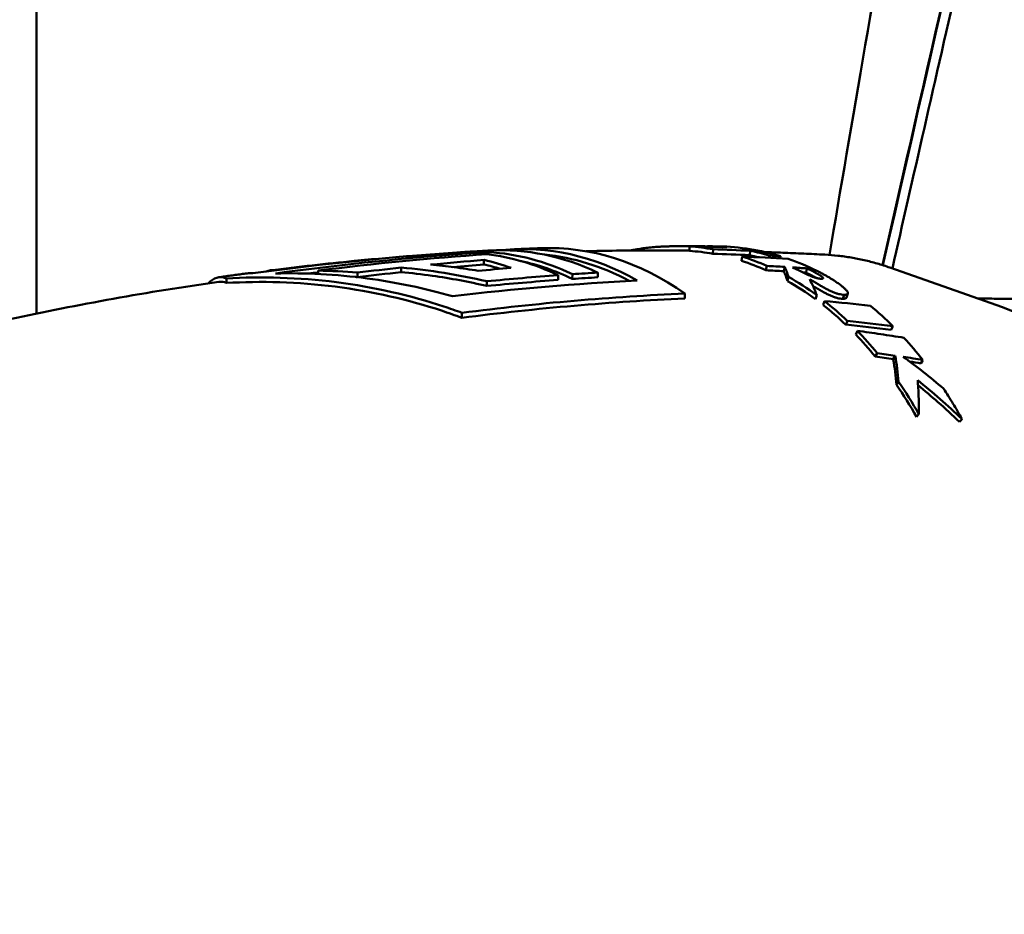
# Model space of a CAD drawing. Header units: millimetres. Extents: x 0 to 6049, y -120 to 1682.
# Tile 168 of 256: x 1300 to 1322, y 1385 to 1405. Entities that reach past the tile are written whole.
import ezdxf

# ---------------------------------------------------------------- set-up
doc = ezdxf.new("R2010")
doc.units = ezdxf.units.MM
doc.header["$LTSCALE"] = 2
doc.layers.add('Sichtbar (ISO)', color=7, linetype='Continuous', lineweight=50)

msp = doc.modelspace()

# ---------------------------------------------------------------- linework, layer by layer
at = {"layer": 'Sichtbar (ISO)'}
for p, q in [((1300.157, 1404.095), (1300.157, 1398.672)), ((1314.789, 1400.076), (1314.792, 1400.176)), ((1315.196, 1400.169), (1315.196, 1400.18)), ((1315.311, 1400.012), (1315.319, 1400.111)), ((1316.143, 1399.979), (1316.153, 1400.078)), ((1310.185, 1399.872), (1310.184, 1399.771)), ((1310.287, 1400.048), (1310.287, 1399.997)), ((1315.957, 1399.852), (1315.971, 1399.95)), ((1316.569, 1399.922), (1316.576, 1399.971)), ((1316.822, 1399.909), (1316.829, 1399.955)), ((1305.402, 1399.64), (1305.402, 1399.626)), ((1306.471, 1399.633), (1306.47, 1399.558)), ((1308.329, 1399.701), (1308.328, 1399.599)), ((1316.504, 1399.643), (1316.523, 1399.739)), ((1316.904, 1399.62), (1316.924, 1399.716)), ((1317.401, 1399.588), (1317.421, 1399.684)), ((1321.804, 1398.812), (1319.28, 1399.7)), ((1304.414, 1399.457), (1304.413, 1399.356)), ((1307.352, 1399.589), (1307.351, 1399.487)), ((1311.845, 1399.53), (1311.844, 1399.425)), ((1312.166, 1399.552), (1312.164, 1399.447)), ((1312.734, 1399.588), (1312.733, 1399.483)), ((1316.985, 1399.401), (1317.009, 1399.494)), ((1310.249, 1399.394), (1310.247, 1399.289)), ((1314.686, 1399.12), (1314.685, 1399.01)), ((1317.613, 1398.993), (1317.642, 1399.083)), ((1318.229, 1399.003), (1318.258, 1399.093)), ((1318.338, 1399.12), (1318.309, 1399.03)), ((1317.784, 1398.863), (1317.815, 1398.951)), ((1321.695, 1398.87), (1321.695, 1398.87)), ((1321.828, 1398.87), (1321.828, 1398.87)), ((1309.692, 1398.688), (1309.69, 1398.576)), ((1318.291, 1398.422), (1318.327, 1398.507)), ((1319.311, 1398.304), (1319.348, 1398.387)), ((1318.514, 1398.201), (1318.552, 1398.284)), ((1318.953, 1397.708), (1318.995, 1397.786)), ((1319.357, 1397.646), (1319.4, 1397.723)), ((1319.977, 1397.554), (1320.021, 1397.63)), ((1319.878, 1396.354), (1319.928, 1396.42))]:
    msp.add_line(p, q, dxfattribs=at)
for centre, major_axis, ratio, start_param, end_param in [((1310.474, 1389.304), (0.181, 10.785), 0.66535, 5.988004, 6.330751), ((1310.97, 1389.296), (0.181, 10.819), 0.66535, 5.932224, 6.362694), ((1311.538, 1389.286), (0.182, 10.853), 0.66535, 5.857435, 6.31989), ((1314.715, 1316.821), (-0.978, 83.356), 0.867074, 6.263009, 6.269576), ((1314.435, 1389.237), (0.052, 10.85), 0.664854, 6.168636, 6.241292), ((1314.435, 1389.238), (0.052, 10.949), 0.664853, 6.168629, 6.241293), ((1313.022, 1319.568), (3.527, 80.556), 0.87291, 0.013104, 0.024963), ((1315.067, 1389.228), (0.169, 10.952), 0.665354, 6.229437, 6.288641), ((1311.34, 1319.663), (8.15, 80.168), 0.871921, 0.047639, 0.059504), ((1315.259, 1389.224), (0.204, 10.952), 0.665449, 6.094151, 6.285035), ((1315.067, 1389.227), (0.169, 10.952), 0.665255, 6.097744, 6.156827), ((1313.555, 1282.759), (0.845, 117.422), 0.746517, 0.052697, 0.107329), ((1314.344, 1283.022), (0.842, 117.131), 0.746517, 0.056486, 0.099794), ((1314.861, 1283.969), (0.826, 116.098), 0.746519, 0.063497, 0.077363), ((1309.906, 1389.314), (0.18, 10.742), 0.66535, 0.042616, 0.065766), ((1309.018, 1389.329), (0.179, 10.665), 0.66535, 6.055896, 6.143089), ((1309.586, 1389.319), (0.179, 10.716), 0.66535, 5.985985, 6.215244), ((1309.906, 1389.314), (0.18, 10.742), 0.66535, 5.986756, 6.254953), ((1309.906, 1389.314), (0.178, 10.642), 0.66535, 5.983815, 6.151749), ((1310.97, 1389.296), (0.179, 10.719), 0.66535, 5.955108, 6.228523), ((1311.325, 1319.463), (8.185, 80.266), 0.87106, 0.048052, 0.059887), ((1314.435, 1389.237), (0.055, 10.85), 0.663755, 5.999533, 6.077879), ((1314.435, 1389.238), (0.056, 10.949), 0.663755, 5.999527, 6.077883), ((1310.59, 1304.942), (8.769, 94.781), 0.836357, 0.029722, 0.042653), ((1315.067, 1389.227), (0.167, 10.852), 0.665255, 6.128687, 6.156827), ((1309.839, 1320.104), (12.484, 79.24), 0.870289, 0.079188, 0.082808), ((1315.259, 1389.224), (0.203, 10.952), 0.66562, 5.97778, 6.07), ((1317.47, 1389.187), (0.181, 10.811), 0.66535, 6.259545, 6.259552), ((1306.216, 1385.404), (0.431, 14.225), 0.966617, 6.231906, 6.296048), ((1314.832, 1284.112), (0.873, 115.955), 0.746503, 0.085278, 0.096603), ((1314.853, 1284.074), (0.833, 115.892), 0.746517, 0.063628, 0.071678), ((1315.48, 1285.933), (0.813, 113.959), 0.746518, 0.064708, 0.073403), ((1309.018, 1389.329), (0.177, 10.565), 0.66535, 6.08923, 6.14169), ((1309.415, 1305.393), (11.552, 93.854), 0.8338, 0.051741, 0.056826), ((1309.483, 1305.546), (11.343, 93.816), 0.83449, 0.049681, 0.054775), ((1309.44, 1306.012), (11.55, 93.329), 0.834447, 0.045673, 0.049825), ((1315.996, 1287.827), (0.802, 111.865), 0.746517, 0.048668, 0.055483), ((1314.435, 1389.236), (0.062, 10.851), 0.662754, 5.834075, 5.929263), ((1314.435, 1389.237), (0.062, 10.95), 0.662754, 5.834072, 5.929267), ((1309.364, 1305.855), (11.783, 93.37), 0.833751, 0.047959, 0.048833), ((1314.435, 1389.237), (0.068, 10.85), 0.662062, 5.726012, 5.807678), ((1314.435, 1389.238), (0.069, 10.949), 0.662063, 5.726008, 5.807684), ((1306.108, 1312.762), (19.791, 84.87), 0.835887, 0.098272, 0.11243), ((1315.259, 1389.224), (-0.201, -10.952), 0.665877, 2.574106, 2.65555), ((1305.229, 1314.22), (21.878, 82.571), 0.830473, 0.111926, 0.12635), ((1305.352, 1314.416), (21.532, 82.521), 0.83129, 0.108235, 0.122698), ((1314.435, 1389.237), (0.077, 10.85), 0.661408, 5.612805, 5.689298), ((1314.435, 1389.238), (0.077, 10.949), 0.661409, 5.612803, 5.689303), ((1315.259, 1389.224), (-0.2, -10.952), 0.66598, 2.457909, 2.532467), ((1301.391, 1322.519), (31.929, 70.98), 0.834627, 0.224082, 0.230305), ((1301.502, 1322.713), (31.657, 70.937), 0.835641, 0.220921, 0.227162), ((1301.841, 1323.934), (31.022, 69.826), 0.835863, 0.209906, 0.216879), ((1301.724, 1323.734), (31.311, 69.87), 0.834834, 0.213307, 0.2173), ((1314.434, 1389.237), (0.091, 10.851), 0.660532, 5.43338, 5.524661), ((1314.435, 1389.238), (0.092, 10.949), 0.660532, 5.433373, 5.524666)]:
    msp.add_ellipse(centre, major_axis=major_axis, ratio=ratio, start_param=start_param, end_param=end_param, dxfattribs=at)
for points, knots in [([(1376.007, 1463.945), (1342.275, 1459.002), (1336.018, 1457.962), (1331.907, 1454.14), (1329.813, 1446.353), (1321.839, 1411.706), (1319.123, 1399.753)], [0, 0, 0, 0, 0.214053, 0.4340864, 0.6541198, 0.8418018, 0.8418018, 0.8418018, 0.8418018]), ([(1319.336, 1399.681), (1319.788, 1401.671), (1320.291, 1403.879), (1322.115, 1411.854), (1323.473, 1417.752), (1326.7, 1431.683), (1329.749, 1444.772), (1331.247, 1450.285), (1331.751, 1452.098), (1333.326, 1454.869), (1334.052, 1455.646), (1335.647, 1456.886), (1336.595, 1457.339), (1338.221, 1457.923), (1339.223, 1458.194), (1342.132, 1458.723), (1342.719, 1458.825), (1343.778, 1459.007), (1344.481, 1459.127), (1348.928, 1459.855), (1354.257, 1460.67), (1365.473, 1462.362), (1372.294, 1463.382), (1375.952, 1463.928)], [1.292402, 1.292402, 1.292402, 1.292402, 1.452332, 1.452332, 1.811623, 1.811623, 2.355924, 2.355924, 2.615189, 2.615189, 2.804117, 2.804117, 3.021369, 3.021369, 3.205518, 3.205518, 3.245329, 3.245329, 3.307691, 3.307691, 3.6139, 3.6139, 3.853489, 3.853489, 3.853489, 3.853489]), ([(1295.157, 1404.095), (1295.157, 1405.43), (1295.153, 1407.453), (1295.283, 1410.731), (1295.603, 1413.331), (1296.517, 1416.406), (1298.054, 1419.435), (1300.09, 1422.414), (1303.598, 1427.188), (1307.395, 1432.244), (1311.061, 1437.174), (1312.852, 1439.59), (1313.95, 1441.105), (1315.327, 1443.087), (1316.631, 1445.285), (1317.454, 1447.338), (1317.904, 1448.85), (1318.373, 1451.163), (1318.664, 1455.062), (1318.657, 1458.344), (1318.657, 1460.257)], [0, 0, 0, 0, 0.063726, 0.096533, 0.156576, 0.188364, 0.249111, 0.317901, 0.36024, 0.531483, 0.619234, 0.653015, 0.674815, 0.708407, 0.768107, 0.796298, 0.813683, 0.843364, 0.908713, 1, 1, 1, 1]), ([(1323.657, 1460.257), (1323.657, 1458.746), (1323.661, 1456.471), (1323.543, 1453.232), (1323.335, 1450.776), (1322.977, 1448.622), (1322.527, 1446.787), (1321.86, 1444.798), (1320.781, 1442.493), (1319.539, 1440.434), (1318.071, 1438.261), (1314.314, 1433.155), (1310.178, 1427.652), (1306.252, 1422.367), (1304.669, 1420.214), (1303.336, 1418.312), (1302.225, 1416.55), (1301.347, 1414.862), (1300.755, 1413.231), (1300.409, 1411.495), (1300.253, 1409.811), (1300.153, 1407.314), (1300.157, 1405.467), (1300.157, 1404.095)], [0, 0, 0, 0, 0.072099, 0.108579, 0.154693, 0.189643, 0.212686, 0.244806, 0.289574, 0.333853, 0.359346, 0.414588, 0.635925, 0.687443, 0.728365, 0.763257, 0.798163, 0.827644, 0.853838, 0.880725, 0.911897, 0.934483, 1, 1, 1, 1]), ([(1327.18, 1453.703), (1324.582, 1439.355), (1324.434, 1438.147), (1320.229, 1413.433), (1318.915, 1405.77), (1317.924, 1399.986)], [0.000003, 0.000003, 0.000003, 0.000003, 4.374432, 4.374432, 7.520575, 7.520575, 7.520575, 7.520575]), ([(1319.116, 1399.755), (1321, 1408.062), (1323.263, 1417.875), (1326.393, 1431.406), (1327.198, 1434.882), (1327.925, 1437.963)], [0.811941, 0.811941, 0.811941, 0.811941, 1.709505, 1.709505, 2.314243, 2.314243, 2.314243, 2.314243]), ([(1310.313, 1400.083), (1310.272, 1400.081), (1310.232, 1400.078), (1310.151, 1400.074), (1310.11, 1400.072), (1310.029, 1400.067), (1309.988, 1400.064), (1309.907, 1400.06), (1309.866, 1400.057), (1309.785, 1400.052), (1309.745, 1400.05), (1309.704, 1400.047)], [4.75360144, 4.75360144, 4.75360144, 4.75360144, 4.754762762, 4.754762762, 4.755924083, 4.755924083, 4.757085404, 4.757085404, 4.758246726, 4.758246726, 4.759408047, 4.759408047, 4.759408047, 4.759408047]), ([(1311.455, 1400.136), (1311.414, 1400.135), (1311.374, 1400.133), (1311.292, 1400.13), (1311.252, 1400.128), (1311.17, 1400.125), (1311.13, 1400.123), (1311.048, 1400.119), (1311.008, 1400.118), (1310.927, 1400.114), (1310.886, 1400.112), (1310.845, 1400.11)], [4.742740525, 4.742740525, 4.742740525, 4.742740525, 4.743899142, 4.743899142, 4.74505776, 4.74505776, 4.746216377, 4.746216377, 4.747374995, 4.747374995, 4.748533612, 4.748533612, 4.748533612, 4.748533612]), ([(1314.789, 1400.085), (1314.685, 1400.086), (1314.581, 1400.087), (1314.225, 1400.088), (1313.973, 1400.088), (1313.469, 1400.085), (1313.217, 1400.082), (1312.8, 1400.075), (1312.634, 1400.072), (1312.469, 1400.068)], [4.71114455, 4.71114455, 4.71114455, 4.71114455, 4.71409946, 4.71409946, 4.72126756, 4.72126756, 4.72843566, 4.72843566, 4.73314035, 4.73314035, 4.73314035, 4.73314035]), ([(1314.721, 1400.181), (1314.695, 1400.181), (1314.668, 1400.181), (1314.64, 1400.181), (1314.613, 1400.181), (1314.584, 1400.181), (1314.555, 1400.181), (1314.526, 1400.181), (1314.497, 1400.18), (1314.466, 1400.18), (1314.436, 1400.18), (1314.405, 1400.179), (1314.374, 1400.178), (1314.343, 1400.178), (1314.313, 1400.177), (1314.283, 1400.176), (1314.253, 1400.175), (1314.224, 1400.174), (1314.196, 1400.173), (1314.168, 1400.171), (1314.141, 1400.17), (1314.115, 1400.168), (1314.088, 1400.167), (1314.062, 1400.165), (1314.037, 1400.163), (1314.011, 1400.161), (1313.986, 1400.159), (1313.962, 1400.157), (1313.937, 1400.155), (1313.913, 1400.152), (1313.889, 1400.15), (1313.866, 1400.147), (1313.842, 1400.144), (1313.819, 1400.142), (1313.797, 1400.139), (1313.774, 1400.136), (1313.751, 1400.133), (1313.729, 1400.13), (1313.707, 1400.127), (1313.684, 1400.123), (1313.662, 1400.12), (1313.639, 1400.116), (1313.617, 1400.112), (1313.594, 1400.108), (1313.571, 1400.104), (1313.547, 1400.1), (1313.524, 1400.096), (1313.499, 1400.091), (1313.475, 1400.086), (1313.473, 1400.085), (1313.471, 1400.085), (1313.469, 1400.085)], [0, 0, 0, 0, 0.0588235, 0.0588235, 0.0588235, 0.1176471, 0.1176471, 0.1176471, 0.1764706, 0.1764706, 0.1764706, 0.2352941, 0.2352941, 0.2352941, 0.2941176, 0.2941176, 0.2941176, 0.3529412, 0.3529412, 0.3529412, 0.4117647, 0.4117647, 0.4117647, 0.4705882, 0.4705882, 0.4705882, 0.5294118, 0.5294118, 0.5294118, 0.5882353, 0.5882353, 0.5882353, 0.6470588, 0.6470588, 0.6470588, 0.7058824, 0.7058824, 0.7058824, 0.7647059, 0.7647059, 0.7647059, 0.8235294, 0.8235294, 0.8235294, 0.8823529, 0.8823529, 0.8823529, 0.9411765, 0.9411765, 0.9411765, 0.9461074, 0.9461074, 0.9461074, 0.9461074]), ([(1315.268, 1400.179), (1315.286, 1400.179), (1315.304, 1400.178), (1315.365, 1400.177), (1315.407, 1400.177), (1315.449, 1400.176)], [0.00824716, 0.00824716, 0.00824716, 0.00824716, 0.01452291, 0.01452291, 0.02904424, 0.02904424, 0.02904424, 0.02904424]), ([(1305.402, 1399.64), (1306.027, 1399.719), (1306.651, 1399.789), (1307.694, 1399.89), (1308.111, 1399.927), (1308.528, 1399.96)], [-0.5036681, -0.5036681, -0.5036681, -0.5036681, -0.2518349, -0.2518349, -0.0838677, -0.0838677, -0.0838677, -0.0838677]), ([(1305.511, 1399.57), (1306.847, 1399.753), (1308.18, 1399.894), (1309.761, 1400.013), (1310.025, 1400.032), (1310.287, 1400.048)], [-6.0124692, -6.0124692, -6.0124692, -6.0124692, -5.5182215, -5.5182215, -5.4189677, -5.4189677, -5.4189677, -5.4189677]), ([(1317.821, 1399.992), (1317.664, 1400), (1317.507, 1400.008), (1317.192, 1400.022), (1317.035, 1400.029), (1316.745, 1400.04), (1316.612, 1400.045), (1316.479, 1400.049)], [4.68240217, 4.68240217, 4.68240217, 4.68240217, 4.68687799, 4.68687799, 4.6913538, 4.6913538, 4.69513608, 4.69513608, 4.69513608, 4.69513608]), ([(1317.821, 1399.992), (1317.92, 1399.987), (1318.018, 1399.979), (1318.215, 1399.957), (1318.313, 1399.943), (1318.509, 1399.91), (1318.606, 1399.89), (1318.801, 1399.846), (1318.897, 1399.821), (1319.09, 1399.765), (1319.185, 1399.734), (1319.28, 1399.7)], [1.6007899, 1.6007899, 1.6007899, 1.6007899, 1.6397229, 1.6397229, 1.6786558, 1.6786558, 1.7175887, 1.7175887, 1.7565216, 1.7565216, 1.7954545, 1.7954545, 1.7954545, 1.7954545]), ([(1308.329, 1399.701), (1308.653, 1399.673), (1308.975, 1399.633), (1309.616, 1399.531), (1309.933, 1399.468), (1310.249, 1399.394)], [-0.2007172, -0.2007172, -0.2007172, -0.2007172, -0.1001625, -0.1001625, -0.0000019, -0.0000019, -0.0000019, -0.0000019]), ([(1310.052, 1399.629), (1309.875, 1399.659), (1309.698, 1399.686), (1309.342, 1399.732), (1309.164, 1399.752), (1308.986, 1399.768)], [-0.1109417, -0.1109417, -0.1109417, -0.1109417, -0.0554713, -0.0554713, -0.000001, -0.000001, -0.000001, -0.000001]), ([(1316.904, 1399.62), (1316.919, 1399.587), (1316.933, 1399.553), (1316.959, 1399.479), (1316.973, 1399.441), (1316.985, 1399.401)], [0.00000502, 0.00000502, 0.00000502, 0.00000502, 0.04215255, 0.04215255, 0.08430164, 0.08430164, 0.08430164, 0.08430164]), ([(1317.009, 1399.494), (1316.995, 1399.535), (1316.982, 1399.574), (1316.954, 1399.648), (1316.939, 1399.683), (1316.924, 1399.716)], [0.00000058, 0.00000058, 0.00000058, 0.00000058, 0.04242633, 0.04242633, 0.08485029, 0.08485029, 0.08485029, 0.08485029]), ([(1317.721, 1399.453), (1317.727, 1399.453), (1317.733, 1399.453), (1317.739, 1399.452), (1317.744, 1399.452), (1317.75, 1399.452), (1317.755, 1399.452), (1317.76, 1399.452), (1317.764, 1399.453), (1317.768, 1399.453), (1317.772, 1399.454), (1317.776, 1399.455), (1317.778, 1399.456), (1317.781, 1399.457), (1317.783, 1399.459), (1317.784, 1399.46), (1317.785, 1399.462), (1317.785, 1399.464), (1317.785, 1399.466), (1317.785, 1399.468), (1317.784, 1399.47), (1317.783, 1399.472), (1317.782, 1399.474), (1317.78, 1399.476), (1317.778, 1399.478), (1317.776, 1399.481), (1317.774, 1399.483), (1317.771, 1399.486), (1317.768, 1399.488), (1317.765, 1399.491), (1317.762, 1399.494), (1317.759, 1399.497), (1317.755, 1399.499), (1317.752, 1399.502), (1317.748, 1399.505), (1317.744, 1399.508), (1317.739, 1399.511), (1317.735, 1399.514), (1317.73, 1399.518), (1317.725, 1399.521), (1317.72, 1399.524), (1317.715, 1399.528), (1317.709, 1399.531), (1317.703, 1399.535), (1317.697, 1399.539), (1317.691, 1399.542), (1317.685, 1399.546), (1317.679, 1399.55), (1317.672, 1399.554), (1317.665, 1399.558), (1317.659, 1399.562), (1317.651, 1399.566), (1317.644, 1399.57), (1317.637, 1399.574), (1317.629, 1399.579), (1317.621, 1399.583), (1317.613, 1399.587), (1317.605, 1399.592), (1317.597, 1399.596), (1317.588, 1399.601), (1317.579, 1399.605), (1317.57, 1399.61), (1317.561, 1399.615), (1317.552, 1399.62), (1317.542, 1399.625), (1317.532, 1399.63), (1317.522, 1399.635), (1317.512, 1399.64), (1317.502, 1399.645), (1317.491, 1399.651), (1317.48, 1399.656), (1317.469, 1399.661), (1317.457, 1399.667), (1317.446, 1399.672), (1317.434, 1399.678), (1317.421, 1399.684)], [0, 0, 0, 0, 0.04, 0.04, 0.04, 0.08, 0.08, 0.08, 0.12, 0.12, 0.12, 0.16, 0.16, 0.16, 0.2, 0.2, 0.2, 0.24, 0.24, 0.24, 0.28, 0.28, 0.28, 0.32, 0.32, 0.32, 0.36, 0.36, 0.36, 0.4, 0.4, 0.4, 0.44, 0.44, 0.44, 0.48, 0.48, 0.48, 0.52, 0.52, 0.52, 0.56, 0.56, 0.56, 0.6, 0.6, 0.6, 0.64, 0.64, 0.64, 0.68, 0.68, 0.68, 0.72, 0.72, 0.72, 0.76, 0.76, 0.76, 0.8, 0.8, 0.8, 0.84, 0.84, 0.84, 0.88, 0.88, 0.88, 0.92, 0.92, 0.92, 0.96, 0.96, 0.96, 1, 1, 1, 1]), ([(1317.645, 1399.628), (1317.672, 1399.615), (1317.698, 1399.602), (1317.723, 1399.588), (1317.748, 1399.575), (1317.772, 1399.563), (1317.795, 1399.55), (1317.819, 1399.537), (1317.841, 1399.525), (1317.862, 1399.513), (1317.883, 1399.501), (1317.904, 1399.489), (1317.924, 1399.477), (1317.943, 1399.465), (1317.962, 1399.454), (1317.98, 1399.443), (1317.998, 1399.432), (1318.015, 1399.421), (1318.032, 1399.41), (1318.048, 1399.399), (1318.064, 1399.389), (1318.079, 1399.378), (1318.094, 1399.368), (1318.109, 1399.358), (1318.123, 1399.349), (1318.136, 1399.339), (1318.149, 1399.329), (1318.162, 1399.32), (1318.174, 1399.311), (1318.186, 1399.302), (1318.197, 1399.293), (1318.208, 1399.284), (1318.219, 1399.276), (1318.229, 1399.267), (1318.238, 1399.259), (1318.247, 1399.251), (1318.256, 1399.243), (1318.264, 1399.236), (1318.272, 1399.228), (1318.279, 1399.221), (1318.286, 1399.214), (1318.293, 1399.207), (1318.299, 1399.201), (1318.305, 1399.194), (1318.31, 1399.188), (1318.315, 1399.182), (1318.319, 1399.176), (1318.323, 1399.17), (1318.327, 1399.164), (1318.33, 1399.158), (1318.333, 1399.153), (1318.335, 1399.148), (1318.337, 1399.143), (1318.339, 1399.138), (1318.339, 1399.133), (1318.34, 1399.128), (1318.339, 1399.123), (1318.338, 1399.119), (1318.336, 1399.115), (1318.333, 1399.111), (1318.329, 1399.107), (1318.325, 1399.104), (1318.32, 1399.101), (1318.313, 1399.099), (1318.306, 1399.096), (1318.298, 1399.095), (1318.289, 1399.094), (1318.279, 1399.093), (1318.269, 1399.093), (1318.258, 1399.093)], [0, 0, 0, 0, 0.043478, 0.043478, 0.043478, 0.086957, 0.086957, 0.086957, 0.130435, 0.130435, 0.130435, 0.173913, 0.173913, 0.173913, 0.217391, 0.217391, 0.217391, 0.26087, 0.26087, 0.26087, 0.304348, 0.304348, 0.304348, 0.347826, 0.347826, 0.347826, 0.391304, 0.391304, 0.391304, 0.434783, 0.434783, 0.434783, 0.478261, 0.478261, 0.478261, 0.521739, 0.521739, 0.521739, 0.565217, 0.565217, 0.565217, 0.608696, 0.608696, 0.608696, 0.652174, 0.652174, 0.652174, 0.695652, 0.695652, 0.695652, 0.73913, 0.73913, 0.73913, 0.782609, 0.782609, 0.782609, 0.826087, 0.826087, 0.826087, 0.869565, 0.869565, 0.869565, 0.913043, 0.913043, 0.913043, 0.956522, 0.956522, 0.956522, 1, 1, 1, 1]), ([(1304.009, 1399.349), (1304.025, 1399.366), (1304.042, 1399.381), (1304.181, 1399.495), (1304.304, 1399.51), (1304.414, 1399.457)], [1.451375, 1.451375, 1.451375, 1.451375, 1.4839478, 1.4839478, 1.7242395, 1.7242395, 1.7242395, 1.7242395]), ([(1304.911, 1399.577), (1304.866, 1399.571), (1304.822, 1399.565), (1304.733, 1399.553), (1304.689, 1399.547), (1304.6, 1399.534), (1304.555, 1399.528), (1304.467, 1399.516), (1304.423, 1399.51), (1304.334, 1399.497), (1304.29, 1399.491), (1304.246, 1399.485)], [4.805673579, 4.805673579, 4.805673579, 4.805673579, 4.806977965, 4.806977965, 4.808282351, 4.808282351, 4.809586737, 4.809586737, 4.810891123, 4.810891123, 4.812195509, 4.812195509, 4.812195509, 4.812195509]), ([(1304.413, 1399.356), (1305.179, 1399.402), (1306.021, 1399.381), (1307.683, 1399.168), (1308.504, 1398.977), (1309.385, 1398.687), (1309.537, 1398.633), (1309.69, 1398.576)], [-1.7072415, -1.7072415, -1.7072415, -1.7072415, -1.4693366, -1.4693366, -1.2314318, -1.2314318, -1.182581, -1.182581, -1.182581, -1.182581]), ([(1304.414, 1399.457), (1305.188, 1399.503), (1306.038, 1399.482), (1307.717, 1399.267), (1308.546, 1399.074), (1309.419, 1398.786), (1309.555, 1398.738), (1309.692, 1398.688)], [4.8066049, 4.8066049, 4.8066049, 4.8066049, 5.0468966, 5.0468966, 5.2871883, 5.2871883, 5.330932, 5.330932, 5.330932, 5.330932]), ([(1309.478, 1399.06), (1308.873, 1399.234), (1308.223, 1399.372), (1306.873, 1399.551), (1306.171, 1399.584), (1305.511, 1399.57)], [-5.2926166, -5.2926166, -5.2926166, -5.2926166, -5.1047, -5.1047, -4.9060333, -4.9060333, -4.9060333, -4.9060333]), ([(1308.328, 1399.599), (1308.56, 1399.579), (1308.793, 1399.552), (1309.439, 1399.461), (1309.849, 1399.383), (1310.247, 1399.289)], [-1.5642481, -1.5642481, -1.5642481, -1.5642481, -1.4977224, -1.4977224, -1.3794362, -1.3794362, -1.3794362, -1.3794362]), ([(1310.249, 1399.394), (1310.515, 1399.42), (1310.781, 1399.444), (1311.313, 1399.49), (1311.579, 1399.511), (1311.845, 1399.53)], [-0.2142228, -0.2142228, -0.2142228, -0.2142228, -0.1071119, -0.1071119, -0.000001, -0.000001, -0.000001, -0.000001]), ([(1317.401, 1399.588), (1317.413, 1399.583), (1317.425, 1399.577), (1317.436, 1399.572), (1317.448, 1399.566), (1317.459, 1399.561), (1317.469, 1399.555), (1317.48, 1399.55), (1317.491, 1399.545), (1317.501, 1399.54), (1317.511, 1399.535), (1317.52, 1399.53), (1317.53, 1399.525), (1317.539, 1399.52), (1317.548, 1399.515), (1317.557, 1399.511), (1317.566, 1399.506), (1317.574, 1399.501), (1317.583, 1399.497), (1317.591, 1399.493), (1317.599, 1399.488), (1317.606, 1399.484), (1317.614, 1399.48), (1317.621, 1399.476), (1317.629, 1399.472), (1317.631, 1399.47), (1317.633, 1399.469), (1317.635, 1399.468)], [0, 0, 0, 0, 0.04, 0.04, 0.04, 0.08, 0.08, 0.08, 0.12, 0.12, 0.12, 0.16, 0.16, 0.16, 0.2, 0.2, 0.2, 0.24, 0.24, 0.24, 0.28, 0.28, 0.28, 0.32, 0.32, 0.32, 0.3313858, 0.3313858, 0.3313858, 0.3313858]), ([(1318.258, 1399.093), (1318.239, 1399.093), (1318.219, 1399.094), (1318.198, 1399.097), (1318.178, 1399.1), (1318.156, 1399.104), (1318.134, 1399.109), (1318.112, 1399.114), (1318.089, 1399.121), (1318.066, 1399.129), (1318.043, 1399.137), (1318.019, 1399.146), (1317.995, 1399.157), (1317.972, 1399.167), (1317.948, 1399.178), (1317.924, 1399.19), (1317.9, 1399.201), (1317.877, 1399.214), (1317.853, 1399.226), (1317.829, 1399.239), (1317.806, 1399.252), (1317.782, 1399.265), (1317.759, 1399.279), (1317.735, 1399.292), (1317.711, 1399.307), (1317.686, 1399.321), (1317.662, 1399.335), (1317.637, 1399.35), (1317.612, 1399.364), (1317.587, 1399.379), (1317.561, 1399.394), (1317.536, 1399.41), (1317.51, 1399.425), (1317.483, 1399.441)], [0, 0, 0, 0, 0.090909, 0.090909, 0.090909, 0.181818, 0.181818, 0.181818, 0.272727, 0.272727, 0.272727, 0.363636, 0.363636, 0.363636, 0.454545, 0.454545, 0.454545, 0.545455, 0.545455, 0.545455, 0.636364, 0.636364, 0.636364, 0.727273, 0.727273, 0.727273, 0.818182, 0.818182, 0.818182, 0.909091, 0.909091, 0.909091, 1, 1, 1, 1]), ([(1317.483, 1399.441), (1317.511, 1399.387), (1317.539, 1399.33), (1317.592, 1399.211), (1317.617, 1399.149), (1317.642, 1399.083)], [0.0000015, 0.0000015, 0.0000015, 0.0000015, 0.0519773, 0.0519773, 0.1039507, 0.1039507, 0.1039507, 0.1039507]), ([(1304.246, 1399.384), (1303.45, 1399.27), (1302.66, 1399.142), (1301.099, 1398.863), (1300.327, 1398.711), (1298.801, 1398.384), (1298.048, 1398.208), (1296.564, 1397.836), (1295.833, 1397.639), (1294.395, 1397.227), (1293.688, 1397.01), (1292.994, 1396.786)], [4.8123329, 4.8123329, 4.8123329, 4.8123329, 4.8358492, 4.8358492, 4.8593655, 4.8593655, 4.8828818, 4.8828818, 4.906398, 4.906398, 4.9299143, 4.9299143, 4.9299143, 4.9299143]), ([(1317.557, 1399.289), (1317.575, 1399.278), (1317.593, 1399.268), (1317.611, 1399.257), (1317.636, 1399.243), (1317.66, 1399.228), (1317.684, 1399.215), (1317.708, 1399.201), (1317.732, 1399.187), (1317.755, 1399.174), (1317.779, 1399.16), (1317.802, 1399.148), (1317.825, 1399.135), (1317.849, 1399.122), (1317.872, 1399.11), (1317.896, 1399.099), (1317.919, 1399.087), (1317.943, 1399.076), (1317.967, 1399.066), (1317.99, 1399.056), (1318.014, 1399.047), (1318.037, 1399.039), (1318.06, 1399.031), (1318.083, 1399.024), (1318.105, 1399.019), (1318.127, 1399.014), (1318.148, 1399.01), (1318.169, 1399.007), (1318.189, 1399.004), (1318.209, 1399.003), (1318.229, 1399.003)], [0.1159494, 0.1159494, 0.1159494, 0.1159494, 0.1818182, 0.1818182, 0.1818182, 0.2727273, 0.2727273, 0.2727273, 0.3636364, 0.3636364, 0.3636364, 0.4545455, 0.4545455, 0.4545455, 0.5454545, 0.5454545, 0.5454545, 0.6363636, 0.6363636, 0.6363636, 0.7272727, 0.7272727, 0.7272727, 0.8181818, 0.8181818, 0.8181818, 0.9090909, 0.9090909, 0.9090909, 1, 1, 1, 1]), ([(1318.229, 1399.003), (1318.24, 1399.002), (1318.25, 1399.003), (1318.259, 1399.004), (1318.268, 1399.005), (1318.276, 1399.006), (1318.283, 1399.009), (1318.29, 1399.011), (1318.296, 1399.014), (1318.3, 1399.017), (1318.304, 1399.02), (1318.307, 1399.024), (1318.308, 1399.029), (1318.308, 1399.029), (1318.309, 1399.03), (1318.309, 1399.03)], [0, 0, 0, 0, 0.0434725, 0.0434725, 0.0434725, 0.0869451, 0.0869451, 0.0869451, 0.1304176, 0.1304176, 0.1304176, 0.1738902, 0.1738902, 0.1738902, 0.1780149, 0.1780149, 0.1780149, 0.1780149]), ([(1327.496, 1398.956), (1327.243, 1398.959), (1326.992, 1398.961), (1326.744, 1398.963), (1326.505, 1398.966), (1326.269, 1398.968), (1326.036, 1398.97), (1325.809, 1398.972), (1325.585, 1398.974), (1325.365, 1398.976), (1325.14, 1398.978), (1324.92, 1398.98), (1324.704, 1398.982), (1324.462, 1398.984), (1324.226, 1398.986), (1323.996, 1398.988), (1323.741, 1398.99), (1323.494, 1398.992), (1323.257, 1398.994), (1323.023, 1398.996), (1322.799, 1398.997), (1322.583, 1398.999), (1322.391, 1399), (1322.205, 1399.001), (1322.027, 1399.002), (1321.866, 1399.003), (1321.711, 1399.004), (1321.562, 1399.005), (1321.456, 1399.005), (1321.352, 1399.006), (1321.252, 1399.006)], [0, 0, 0, 0, 0.0762239, 0.0762239, 0.0762239, 0.149784, 0.149784, 0.149784, 0.2214714, 0.2214714, 0.2214714, 0.2944848, 0.2944848, 0.2944848, 0.3764979, 0.3764979, 0.3764979, 0.4674531, 0.4674531, 0.4674531, 0.5568782, 0.5568782, 0.5568782, 0.6370002, 0.6370002, 0.6370002, 0.7096613, 0.7096613, 0.7096613, 0.761434, 0.761434, 0.761434, 0.761434]), ([(1321.804, 1398.812), (1322.496, 1398.568), (1323.152, 1398.166), (1324.36, 1397.079), (1324.907, 1396.381), (1325.826, 1394.762), (1326.196, 1393.837), (1326.716, 1391.859), (1326.866, 1390.807), (1326.935, 1388.684), (1326.852, 1387.613), (1326.463, 1385.556), (1326.156, 1384.571), (1325.343, 1382.785), (1324.837, 1381.983), (1323.671, 1380.655), (1323.013, 1380.126), (1322.036, 1379.625), (1321.76, 1379.511), (1321.479, 1379.423)], [1.795455, 1.795455, 1.795455, 1.795455, 2.102152, 2.102152, 2.422232, 2.422232, 2.748216, 2.748216, 3.074693, 3.074693, 3.400845, 3.400845, 3.727147, 3.727147, 4.053653, 4.053653, 4.377425, 4.377425, 4.500438, 4.500438, 4.500438, 4.500438]), ([(1318.552, 1398.284), (1318.726, 1398.26), (1318.9, 1398.235), (1319.248, 1398.184), (1319.422, 1398.157), (1319.596, 1398.13)], [0.000001, 0.000001, 0.000001, 0.000001, 0.0621037, 0.0621037, 0.1242064, 0.1242064, 0.1242064, 0.1242064]), ([(1319.357, 1397.646), (1319.373, 1397.554), (1319.387, 1397.461), (1319.411, 1397.269), (1319.422, 1397.171), (1319.431, 1397.071)], [0.00000501, 0.00000501, 0.00000501, 0.00000501, 0.04968296, 0.04968296, 0.09936722, 0.09936722, 0.09936722, 0.09936722]), ([(1319.477, 1397.143), (1319.467, 1397.244), (1319.456, 1397.343), (1319.43, 1397.536), (1319.416, 1397.631), (1319.4, 1397.723)], [0, 0, 0, 0, 0.050048, 0.050048, 0.1000913, 0.1000913, 0.1000913, 0.1000913]), ([(1319.577, 1397.704), (1319.732, 1397.591), (1319.884, 1397.475), (1320.186, 1397.237), (1320.336, 1397.114), (1320.483, 1396.989)], [0.0000112, 0.0000112, 0.0000112, 0.0000112, 0.0590029, 0.0590029, 0.1179989, 0.1179989, 0.1179989, 0.1179989]), ([(1319.431, 1397.071), (1319.438, 1397.083), (1319.446, 1397.095), (1319.461, 1397.119), (1319.469, 1397.131), (1319.477, 1397.143)], [0.000008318, 0.000008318, 0.000008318, 0.000008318, 0.005008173, 0.005008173, 0.010008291, 0.010008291, 0.010008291, 0.010008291]), ([(1320.895, 1396.309), (1320.734, 1396.461), (1320.571, 1396.61), (1320.24, 1396.901), (1320.072, 1397.043), (1319.903, 1397.182)], [0, 0, 0, 0, 0.0669447, 0.0669447, 0.1338835, 0.1338835, 0.1338835, 0.1338835]), ([(1319.903, 1397.182), (1319.912, 1397.06), (1319.92, 1396.936), (1319.928, 1396.682), (1319.93, 1396.552), (1319.928, 1396.42)], [0.000005, 0.000005, 0.000005, 0.000005, 0.0612049, 0.0612049, 0.1223989, 0.1223989, 0.1223989, 0.1223989]), ([(1319.911, 1397.064), (1320.061, 1396.942), (1320.21, 1396.816), (1320.521, 1396.543), (1320.683, 1396.395), (1320.843, 1396.244)], [0.0072067, 0.0072067, 0.0072067, 0.0072067, 0.0664441, 0.0664441, 0.1328944, 0.1328944, 0.1328944, 0.1328944]), ([(1320.483, 1396.989), (1320.555, 1396.88), (1320.625, 1396.769), (1320.762, 1396.542), (1320.829, 1396.427), (1320.895, 1396.309)], [-0.09259246, -0.09259246, -0.09259246, -0.09259246, -0.04630335, -0.04630335, 0, 0, 0, 0]), ([(1320.843, 1396.244), (1320.852, 1396.255), (1320.86, 1396.266), (1320.877, 1396.288), (1320.886, 1396.298), (1320.895, 1396.309)], [-0.01002215, -0.01002215, -0.01002215, -0.01002215, -0.00501999, -0.00501999, -0.00001368, -0.00001368, -0.00001368, -0.00001368])]:
    msp.add_open_spline(points, degree=3, knots=knots, dxfattribs=at)
for points in [[(1305.303, 1399.613), (1305.336, 1399.628), (1305.369, 1399.637), (1305.402, 1399.64)], [(1317.096, 1399.705), (1317.108, 1399.7), (1317.131, 1399.689), (1317.165, 1399.673), (1317.198, 1399.658), (1317.23, 1399.642), (1317.262, 1399.627), (1317.293, 1399.612), (1317.324, 1399.597), (1317.354, 1399.583), (1317.383, 1399.569), (1317.412, 1399.555), (1317.441, 1399.541), (1317.47, 1399.528), (1317.499, 1399.516), (1317.528, 1399.503), (1317.558, 1399.492), (1317.59, 1399.481), (1317.624, 1399.47), (1317.658, 1399.462), (1317.69, 1399.457), (1317.711, 1399.454), (1317.721, 1399.453)], [(1305.004, 1399.573), (1304.974, 1399.579), (1304.942, 1399.58), (1304.911, 1399.576)], [(1306.251, 1399.567), (1306.324, 1399.576), (1306.397, 1399.585), (1306.47, 1399.594)], [(1307.303, 1399.491), (1307.319, 1399.49), (1307.335, 1399.489), (1307.351, 1399.487)], [(1307.351, 1399.487), (1307.677, 1399.526), (1308.003, 1399.564), (1308.328, 1399.599)], [(1313.615, 1399.414), (1312.256, 1399.341), (1310.87, 1399.225), (1309.478, 1399.06)], [(1310.247, 1399.289), (1310.782, 1399.34), (1311.314, 1399.386), (1311.844, 1399.425)], [(1312.733, 1399.483), (1312.544, 1399.472), (1312.354, 1399.46), (1312.164, 1399.447)], [(1304.246, 1399.383), (1304.303, 1399.391), (1304.36, 1399.381), (1304.413, 1399.356)], [(1309.69, 1398.576), (1311.37, 1398.794), (1313.05, 1398.935), (1314.685, 1399.01)], [(1309.692, 1398.688), (1311.372, 1398.905), (1313.052, 1399.046), (1314.686, 1399.12)]]:
    msp.add_open_spline(points, degree=3, dxfattribs=at)

doc.saveas('drawing.dxf')
